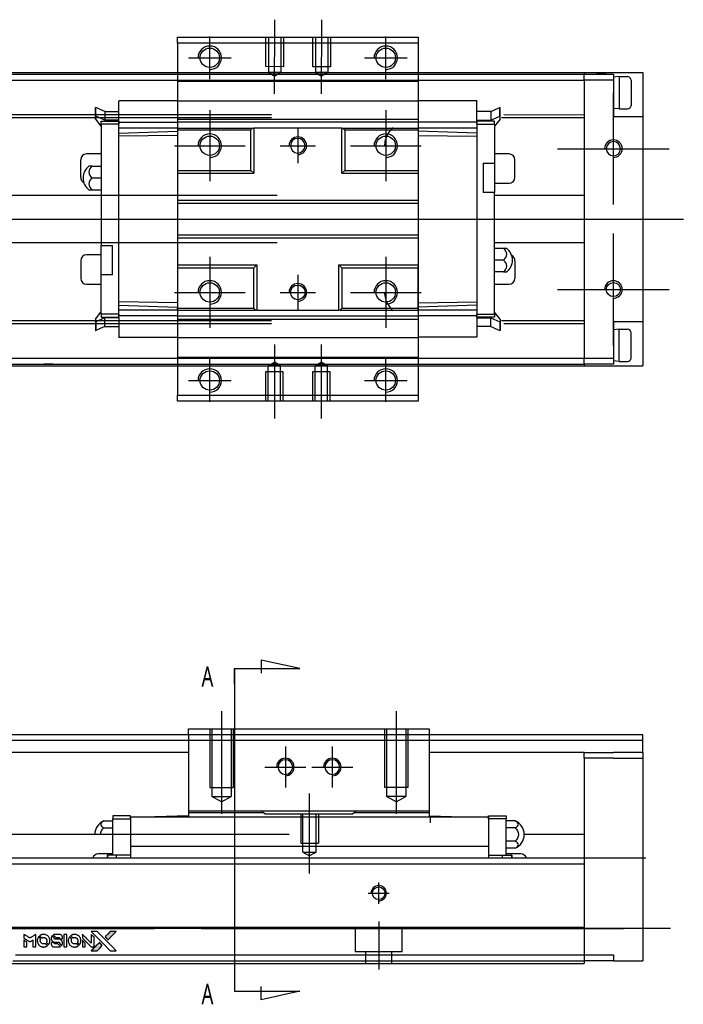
# Model space of a CAD drawing. Header units: millimetres. Extents: x 81 to 3135, y 49 to 860.
# Tile 12 of 12: x 337 to 450, y 692 to 859. Entities that reach past the tile are written whole.
import ezdxf
from ezdxf.lldxf.tags import DXFTag

# ---------------------------------------------------------------- set-up
doc = ezdxf.new("R2010")
doc.units = ezdxf.units.MM
doc.layers.get('0').update_dxf_attribs({"linetype": 'CONTINUOUS'})
doc.layers.add('DIM', color=4, linetype='CONTINUOUS')
doc.styles.add('CHN', font='Microsoft JhengHei.ttf')
tags = doc.linetypes.add('DASHED', pattern=[25.72, 12.86, -12.86]).pattern_tags.tags
tags[6:7] = [DXFTag(74, 4), DXFTag(75, 0), DXFTag(340, '0'), DXFTag(46, 0.0), DXFTag(50, 0.0), DXFTag(44, 0.0), DXFTag(45, 0.0)]
tags[4:5] = [DXFTag(74, 4), DXFTag(75, 0), DXFTag(340, '0'), DXFTag(46, 0.0), DXFTag(50, 0.0), DXFTag(44, 0.0), DXFTag(45, 0.0)]

# ---------------------------------------------------------------- blocks, each defined once
blk = doc.blocks.new('MosionX logo(完整正式版)')
h = blk.add_hatch(color=22)
h.dxf.hatch_style = 1
h.paths.add_polyline_path([(-1416, 1831), (-1517, 1831), (-1619, 1831), (-1707, 1742, 0.000288), (-1740, 1709, 0.000479), (-1769, 1680, 0.000013), (-1794, 1654, 0.197177), (-1794, 1654, 0.197497), (-1794, 1653, 0.00004), (-1779, 1638, 0.000834), (-1763, 1622, 0.000506), (-1744, 1603), (-1694, 1552), (-1555, 1692)])
h.paths.add_polyline_path([(-1892, 1355), (-1942, 1405, 0.000476), (-1962, 1424, 0.000789), (-1978, 1441, 0.000035), (-1993, 1455, 0.19758), (-1993, 1456, 0.198396), (-1994, 1455, 0.000019), (-2014, 1435, 0.000582), (-2036, 1413, 0.000351), (-2062, 1387, 0.000108), (-2174, 1275, 0.000692), (-2230, 1218, 0.000077), (-2269, 1179, 0.197527), (-2269, 1178, 0.410182), (-2269, 1177, 0.000493), (-2248, 1177, 0.002424), (-2219, 1177, 0.000529), (-2169, 1177), (-2070, 1177), (-1981, 1266)])
at = {"color": 22}
for points in [[(-4562, 1668), (-4562, 1603), (-4545, 1592, -0.000297), (-4534, 1586, -0.000037), (-4510, 1571, -0.000043), (-4482, 1554, -0.000036), (-4452, 1535, 0.000044), (-4422, 1517, 0.000063), (-4396, 1501, 0.000035), (-4374, 1488, 0.0009), (-4368, 1484), (-4360, 1479), (-4348, 1486, 0.001175), (-4342, 1490, 0.000208), (-4329, 1498, 0.000225), (-4315, 1506, 0.000203), (-4300, 1516, -0.000711), (-4286, 1525, -0.001119), (-4274, 1532, -0.000263), (-4263, 1539, -0.04589), (-4262, 1539, -0.519312), (-4261, 1539, -0.001914), (-4261, 1521, -0.003124), (-4260, 1493, -0.000285), (-4260, 1421), (-4260, 1303), (-4219, 1303, 0.001727), (-4189, 1303, 0.025279), (-4179, 1303, 0.073886), (-4173, 1305, 0.07426), (-4167, 1308, 0.03264), (-4166, 1310, 0.01784), (-4164, 1311, 0.017712), (-4163, 1313, 0.026854), (-4162, 1315), (-4160, 1319), (-4160, 1526), (-4159, 1733), (-4162, 1731, -0.004595), (-4163, 1730, -0.00016), (-4169, 1726, -0.000298), (-4177, 1722, -0.000208), (-4185, 1717, 0.000986), (-4210, 1701, 0.00025), (-4250, 1676, 0.000268), (-4292, 1650, 0.000436), (-4329, 1627, -0.002932), (-4341, 1619, -0.004718), (-4351, 1613, -0.001113), (-4360, 1608, -0.227179), (-4361, 1608, -0.045982), (-4362, 1608, -0.000145), (-4374, 1616, -0.000825), (-4387, 1624, -0.000517), (-4403, 1634, 0.000056), (-4458, 1668, 0.000289), (-4488, 1687, 0.000481), (-4511, 1701, 0.000418), (-4535, 1715), (-4562, 1732)], [(-3917, 1731, 0.024131), (-3935, 1728, 0.022344), (-3954, 1723, 0.021883), (-3972, 1717, 0.020884), (-3990, 1709, 0.010669), (-4000, 1703, 0.010389), (-4011, 1697, 0.010913), (-4020, 1692, 0.022227), (-4026, 1687), (-4029, 1685), (-3996, 1653, 0.002452), (-3984, 1640, 0.003628), (-3972, 1630, 0.001662), (-3963, 1621, 0.070159), (-3960, 1619, 0.047671), (-3958, 1618, 0.018624), (-3956, 1618, 0.017921), (-3953, 1617, 0.018804), (-3950, 1617, 0.018255), (-3946, 1617, 0.041312), (-3943, 1617, 0.037164), (-3939, 1618, 0.012342), (-3935, 1620, -0.015101), (-3924, 1624, -0.035998), (-3916, 1626, -0.033244), (-3907, 1627, -0.011249), (-3894, 1627, -0.004059), (-3883, 1627, -0.019693), (-3877, 1627, -0.027943), (-3872, 1626, -0.014411), (-3866, 1624, -0.033089), (-3851, 1619, -0.033887), (-3838, 1613, -0.034021), (-3825, 1604, -0.033942), (-3814, 1594, -0.02816), (-3804, 1582, -0.035032), (-3796, 1570, -0.035269), (-3790, 1557, -0.029196), (-3785, 1543, -0.037862), (-3782, 1526, -0.043657), (-3782, 1510, -0.043064), (-3784, 1494, -0.035184), (-3790, 1477, 0.033699), (-3792, 1470, 0.052815), (-3793, 1463, 0.059167), (-3793, 1456, 0.058972), (-3791, 1450, 0.059208), (-3788, 1445, 0.021125), (-3783, 1439, 0.008691), (-3773, 1429, 0.000851), (-3749, 1405, 0.001873), (-3736, 1393, 0.013884), (-3730, 1387, 0.022355), (-3726, 1385, 0.341453), (-3725, 1385, 0.073011), (-3722, 1388, 0.004587), (-3714, 1399, 0.00748), (-3707, 1411, 0.016837), (-3702, 1420, 0.028606), (-3692, 1443, 0.031352), (-3685, 1465, 0.031004), (-3681, 1489, 0.0268), (-3680, 1514, 0.026698), (-3681, 1541, 0.03002), (-3686, 1566, 0.030357), (-3693, 1590, 0.028554), (-3703, 1614, 0.062944), (-3732, 1658, 0.062206), (-3772, 1694, 0.062448), (-3819, 1719, 0.064355), (-3870, 1731, 0.017377), (-3880, 1731, 0.008369), (-3893, 1731, 0.008367), (-3907, 1731, 0.01757)], [(-3610, 1675, 0.023289), (-3616, 1665, 0.026845), (-3621, 1655, 0.026047), (-3626, 1644, 0.019751), (-3629, 1631, 0.013249), (-3631, 1624, 0.025169), (-3631, 1618, 0.016532), (-3632, 1611, 0.002937), (-3632, 1598, 0.003317), (-3632, 1586, 0.011808), (-3631, 1578, 0.01777), (-3631, 1572, 0.021476), (-3630, 1567, 0.04325), (-3623, 1544, 0.045753), (-3612, 1523, 0.04649), (-3598, 1505, 0.047672), (-3581, 1490, 0.025315), (-3573, 1485, 0.015208), (-3564, 1480, 0.01512), (-3554, 1476, 0.022488), (-3546, 1473, 0.027857), (-3532, 1469, 0.034138), (-3519, 1467, 0.014286), (-3499, 1467, 0.00124), (-3449, 1467, -0.00103), (-3418, 1467, -0.002552), (-3396, 1466, -0.001594), (-3379, 1466, -0.047676), (-3374, 1466, -0.085307), (-3367, 1463, -0.097789), (-3361, 1457, -0.085947), (-3357, 1450, -0.051339), (-3356, 1440, 0.014634), (-3355, 1436, 0.015028), (-3355, 1433, 0.014927), (-3354, 1430, 0.059415), (-3353, 1429, 0.070595), (-3351, 1425, 0.00028), (-3315, 1389, 0.000111), (-3279, 1352, 0.200239), (-3277, 1352, 0.268906), (-3276, 1352, 0.001866), (-3271, 1361, 0.007532), (-3267, 1370, 0.017818), (-3263, 1376, 0.013256), (-3261, 1383, 0.011636), (-3258, 1391, 0.011528), (-3256, 1399, 0.012303), (-3254, 1407, 0.0423), (-3252, 1419, 0.013657), (-3252, 1437, 0.013857), (-3252, 1455, 0.037428), (-3254, 1468, 0.014927), (-3256, 1477, 0.0122), (-3259, 1486, 0.012518), (-3262, 1494, 0.023062), (-3265, 1501, 0.065961), (-3281, 1525, 0.06055), (-3304, 1545, 0.059676), (-3331, 1559, 0.060497), (-3360, 1567, 0.025683), (-3367, 1567, 0.001528), (-3386, 1567, 0.002124), (-3410, 1568, 0.001173), (-3439, 1568, -0.000809), (-3490, 1568, -0.017164), (-3506, 1568, -0.063931), (-3514, 1570, -0.108429), (-3520, 1573, -0.052941), (-3523, 1577, -0.063675), (-3525, 1582, -0.050562), (-3526, 1587, -0.020337), (-3527, 1595, 0.009897), (-3528, 1599, 0.016482), (-3528, 1603, 0.019019), (-3529, 1606, 0.06043), (-3530, 1608, 0.076267), (-3533, 1613, 0.00054), (-3566, 1646, 0.000307), (-3601, 1680, 0.142594), (-3604, 1681, 0.232419), (-3604, 1681, 0.022995), (-3606, 1680, 0.024627), (-3608, 1678, 0.015407)], [(-3516, 1731, 0.018538), (-3522, 1730, 0.010695), (-3530, 1729, 0.01068), (-3538, 1727, 0.017678), (-3544, 1725, 0.013849), (-3551, 1722, 0.011814), (-3559, 1719, 0.004513), (-3566, 1716, 0.290035), (-3566, 1715, 0.196418), (-3566, 1714, 0.000124), (-3554, 1702, 0.001477), (-3540, 1688, 0.000898), (-3524, 1671), (-3481, 1629), (-3427, 1628, -0.001471), (-3387, 1628, -0.028714), (-3374, 1627, -0.097073), (-3367, 1625, -0.084199), (-3361, 1620, -0.042698), (-3359, 1616, -0.053912), (-3357, 1612, -0.051004), (-3356, 1608, -0.032967), (-3355, 1602, 0.00807), (-3355, 1600, 0.003023), (-3355, 1596, 0.002994), (-3355, 1592, 0.003629), (-3355, 1588), (-3354, 1579), (-3313, 1579, 0.001618), (-3293, 1579, 0.005206), (-3280, 1579, 0.00535), (-3271, 1579, 0.060675), (-3268, 1580, 0.048484), (-3266, 1581, 0.02389), (-3264, 1582, 0.022812), (-3261, 1584, 0.02462), (-3259, 1586, 0.061781), (-3255, 1591, 0.080179), (-3253, 1596, 0.048561), (-3252, 1604, 0.010021), (-3251, 1619, 0.016602), (-3252, 1638, 0.031409), (-3254, 1653, 0.036474), (-3258, 1666, 0.03439), (-3263, 1679, 0.065928), (-3277, 1699, 0.069066), (-3296, 1715, 0.065697), (-3319, 1725, 0.051559), (-3346, 1731, 0.020904), (-3360, 1731, 0.000451), (-3431, 1731, 0.000419), (-3502, 1732, 0.022759)], [(-3202, 1517), (-3202, 1303), (-3160, 1303), (-3118, 1303), (-3113, 1306, 0.071429), (-3109, 1309, 0.054799), (-3105, 1313, 0.053585), (-3102, 1318, 0.060698), (-3101, 1323, 0.033975), (-3100, 1332, 0.000112), (-3100, 1441, 0.000726), (-3100, 1548, 0.001084), (-3101, 1641), (-3102, 1732), (-3152, 1732), (-3202, 1732)], [(-2860, 1730, 0.023681), (-2878, 1728, 0.022402), (-2896, 1723, 0.021929), (-2914, 1717, 0.020503), (-2931, 1709, 0.013745), (-2941, 1704, 0.009767), (-2952, 1698, 0.009658), (-2962, 1691, 0.027804), (-2968, 1687), (-2971, 1685), (-2939, 1653, 0.002053), (-2924, 1638, 0.006738), (-2914, 1628, 0.007826), (-2907, 1622, 0.063909), (-2903, 1619, 0.061532), (-2897, 1617, 0.068674), (-2891, 1617, 0.052072), (-2885, 1618, 0.019648), (-2875, 1621, -0.018366), (-2864, 1624, -0.0288), (-2854, 1626, -0.029061), (-2844, 1627, -0.019155), (-2832, 1627, -0.053809), (-2807, 1624, -0.058833), (-2784, 1615, -0.058566), (-2764, 1601, -0.052525), (-2746, 1582, -0.044733), (-2737, 1566, -0.040573), (-2729, 1547, -0.041123), (-2725, 1529, -0.04951), (-2725, 1511, -0.017369), (-2725, 1502, -0.024255), (-2727, 1495, -0.023787), (-2729, 1487, -0.015798), (-2732, 1479, 0.010631), (-2734, 1474, 0.033653), (-2735, 1470, 0.037806), (-2736, 1467, 0.016307), (-2736, 1462, 0.068179), (-2734, 1453, 0.095747), (-2731, 1446, 0.033418), (-2722, 1436, 0.002133), (-2695, 1409, 0.001452), (-2680, 1395, 0.012393), (-2673, 1388, 0.020479), (-2668, 1385, 0.344362), (-2667, 1385, 0.074287), (-2663, 1388, 0.005454), (-2656, 1400, 0.008391), (-2649, 1412, 0.017097), (-2643, 1422, 0.027375), (-2635, 1442, 0.02835), (-2628, 1463, 0.027723), (-2624, 1485, 0.023913), (-2623, 1509, 0.027047), (-2623, 1537, 0.031685), (-2627, 1563, 0.032425), (-2634, 1588, 0.031013), (-2644, 1612, 0.037914), (-2661, 1641, 0.040153), (-2682, 1667, 0.039834), (-2707, 1688, 0.036173), (-2736, 1707, 0.040752), (-2765, 1719, 0.035885), (-2796, 1728, 0.035491), (-2828, 1731, 0.037615)], [(-2572, 1669), (-2572, 1604), (-2422, 1453), (-2271, 1303), (-2229, 1303, 0.0008), (-2202, 1303, 0.010795), (-2192, 1303, 0.030495), (-2186, 1304, 0.080372), (-2183, 1305, 0.03816), (-2179, 1308, 0.041799), (-2176, 1310, 0.042486), (-2174, 1314, 0.042078), (-2172, 1317, 0.099276), (-2170, 1322, 0.003302), (-2170, 1343, 0.002586), (-2170, 1380, 0.000204), (-2170, 1477), (-2170, 1633), (-2221, 1683), (-2271, 1733), (-2271, 1583), (-2272, 1433), (-2419, 1582, 0.000253), (-2476, 1639, 0.000412), (-2524, 1687, 0.000041), (-2567, 1730, 0.041338), (-2570, 1732), (-2572, 1734)], [(-2150, 1708, -0.000056), (-2089, 1647, -0.000021), (-2004, 1562, -0.000021), (-1911, 1469, -0.000025), (-1823, 1381), (-1619, 1177), (-1518, 1177), (-1417, 1177), (-1553, 1315, 0.000274), (-1619, 1381, 0.000123), (-1705, 1467, 0.000121), (-1797, 1559, 0.000165), (-1879, 1641), (-2068, 1831), (-2170, 1831), (-2272, 1831)], [(-1707, 1742, 0.000288), (-1740, 1709, 0.000479), (-1769, 1680, 0.000013), (-1794, 1654, 0.197177), (-1794, 1654, 0.197497), (-1794, 1653, 0.00004), (-1779, 1638, 0.000836), (-1763, 1622, 0.000505), (-1744, 1603), (-1694, 1552), (-1555, 1692), (-1416, 1831), (-1517, 1831), (-1619, 1831)], [(-4562, 1417), (-4562, 1303), (-4521, 1303, 0.000842), (-4494, 1303, 0.010591), (-4484, 1303, 0.028995), (-4479, 1303, 0.069543), (-4475, 1305, 0.051063), (-4471, 1307, 0.039932), (-4468, 1310, 0.039414), (-4465, 1314, 0.045845), (-4462, 1318, 0.094811), (-4461, 1322, 0.007124), (-4461, 1333, 0.004713), (-4461, 1352, 0.000534), (-4461, 1395), (-4461, 1469), (-4471, 1475, 0.000828), (-4502, 1494, 0.000879), (-4532, 1513, 0.000048), (-4561, 1530, 0.137596), (-4562, 1531, 0.413028), (-4562, 1530, 0.000016), (-4562, 1497, 0.000623), (-4562, 1460, 0.000374)], [(-4068, 1643, 0.064158), (-4094, 1594, 0.06356), (-4108, 1539, 0.064004), (-4107, 1483, 0.066747), (-4091, 1429, 0.04321), (-4073, 1396, 0.044737), (-4050, 1367, 0.044901), (-4021, 1342, 0.044184), (-3989, 1323, 0.026293), (-3965, 1313, 0.033344), (-3941, 1306, 0.033227), (-3917, 1303, 0.025815), (-3890, 1302, 0.023119), (-3864, 1304, 0.031044), (-3841, 1308, 0.031337), (-3819, 1315, 0.024258), (-3796, 1325, 0.015622), (-3788, 1329, 0.008495), (-3778, 1335, 0.008415), (-3769, 1341, 0.020814), (-3763, 1346), (-3760, 1348), (-3791, 1379, 0.002843), (-3814, 1403, 0.033917), (-3823, 1411, 0.087906), (-3831, 1414, 0.073302), (-3839, 1416, 0.022047), (-3843, 1415, 0.026465), (-3847, 1415, 0.022233), (-3851, 1414, 0.009985), (-3857, 1412, -0.039011), (-3876, 1407, -0.044398), (-3896, 1406, -0.045096), (-3915, 1408, -0.04265), (-3934, 1413, -0.071154), (-3961, 1428, -0.068827), (-3983, 1450, -0.068713), (-3998, 1476, -0.070507), (-4005, 1506, -0.028605), (-4006, 1519, -0.031418), (-4005, 1531, -0.031044), (-4002, 1544, -0.02668), (-3998, 1556, 0.038913), (-3996, 1564, 0.043732), (-3995, 1571, 0.047754), (-3995, 1578, 0.075756), (-3997, 1583, 0.07294), (-3999, 1586, 0.003456), (-4006, 1594, 0.005023), (-4017, 1605, 0.002422), (-4030, 1619, 0.000819), (-4042, 1631, 0.001349), (-4053, 1641, 0.0001), (-4062, 1650, 0.205335), (-4062, 1651, 0.219821), (-4063, 1650, 0.002494), (-4064, 1648, 0.007089), (-4066, 1646, 0.004494)], [(-3615, 1454, 0.065483), (-3620, 1451, 0.053271), (-3625, 1447, 0.052018), (-3628, 1443, 0.0556), (-3631, 1437, 0.036839), (-3632, 1434, 0.026922), (-3632, 1430, 0.016905), (-3633, 1424, 0.004317), (-3633, 1416, 0.016369), (-3632, 1397, 0.029936), (-3630, 1382, 0.03418), (-3627, 1369, 0.031327), (-3621, 1356, 0.046935), (-3612, 1340, 0.054053), (-3600, 1327, 0.053701), (-3585, 1317, 0.045364), (-3568, 1309, 0.032479), (-3552, 1305, 0.03386), (-3537, 1303, 0.013578), (-3512, 1303, 0.001155), (-3450, 1303, 0.000413), (-3396, 1303, 0.005008), (-3375, 1304, 0.013199), (-3364, 1304, 0.033956), (-3355, 1305, 0.013909), (-3347, 1308, 0.010864), (-3337, 1310, 0.010938), (-3329, 1313, 0.028702), (-3323, 1316), (-3318, 1318), (-3362, 1362), (-3405, 1406), (-3455, 1406, -0.001504), (-3477, 1406, -0.00328), (-3493, 1406, -0.001901), (-3506, 1406, -0.061333), (-3510, 1407, -0.063621), (-3514, 1409, -0.048633), (-3518, 1412, -0.046769), (-3522, 1415, -0.047961), (-3525, 1420, -0.02678), (-3526, 1424, -0.050957), (-3527, 1427, -0.029398), (-3528, 1431, -0.00401), (-3528, 1441), (-3529, 1456), (-3569, 1456, 0.001061), (-3593, 1456, 0.009147), (-3604, 1455, 0.020721), (-3611, 1455, 0.051619)], [(-3011, 1643, 0.018008), (-3017, 1634, 0.009842), (-3023, 1622, 0.009807), (-3030, 1610, 0.015716), (-3035, 1599, 0.048467), (-3047, 1561, 0.045841), (-3052, 1520, 0.046006), (-3049, 1479, 0.049638), (-3039, 1441, 0.064819), (-3012, 1391, 0.06695), (-2974, 1350, 0.066691), (-2926, 1320, 0.063505), (-2872, 1304, 0.03135), (-2858, 1302, 0.010439), (-2837, 1302, 0.010391), (-2817, 1302, 0.032408), (-2803, 1304, 0.015696), (-2787, 1307, 0.018095), (-2771, 1312, 0.018551), (-2757, 1317, 0.018352), (-2743, 1323, 0.015568), (-2733, 1328, 0.009832), (-2723, 1334, 0.009795), (-2713, 1341, 0.023727), (-2706, 1346), (-2703, 1348), (-2734, 1379, 0.001528), (-2751, 1397, 0.010022), (-2760, 1406, 0.019586), (-2766, 1411, 0.061865), (-2771, 1413, 0.055054), (-2777, 1415, 0.061607), (-2784, 1416, 0.048725), (-2792, 1415, 0.020221), (-2802, 1412, -0.017722), (-2813, 1409, -0.02685), (-2822, 1407, -0.02759), (-2832, 1406, -0.020233), (-2843, 1406, -0.04793), (-2864, 1409, -0.048386), (-2883, 1416, -0.047866), (-2901, 1426, -0.044964), (-2917, 1440, -0.04333), (-2931, 1457, -0.050921), (-2941, 1475, -0.051473), (-2946, 1495, -0.0459), (-2948, 1516, -0.019014), (-2948, 1526, -0.024114), (-2947, 1535, -0.025081), (-2945, 1544, -0.023892), (-2942, 1553, 0.008624), (-2939, 1560, 0.026486), (-2938, 1564, 0.035074), (-2937, 1568, 0.02756), (-2937, 1573, 0.087163), (-2939, 1580, 0.073291), (-2942, 1587, 0.028074), (-2951, 1596, 0.002594), (-2973, 1619), (-3005, 1651)], [(-2572, 1416), (-2572, 1303), (-2530, 1303), (-2488, 1303), (-2483, 1306, 0.03146), (-2480, 1308, 0.026444), (-2478, 1310, 0.026444), (-2476, 1312, 0.031457), (-2475, 1314), (-2472, 1319), (-2471, 1375), (-2471, 1431), (-2521, 1481, 0.000745), (-2540, 1499, 0.001228), (-2556, 1515, 0.000087), (-2571, 1529, 0.195134), (-2571, 1530, 0.412117), (-2572, 1529, 0.000048), (-2572, 1496, 0.00109), (-2572, 1460, 0.000653)], [(-2062, 1387, 0.000108), (-2174, 1275, 0.000692), (-2230, 1218, 0.000077), (-2269, 1179, 0.197527), (-2269, 1178, 0.410182), (-2269, 1177, 0.000493), (-2248, 1177, 0.002424), (-2219, 1177, 0.000529), (-2170, 1177), (-2070, 1177), (-1981, 1266), (-1892, 1355), (-1942, 1405, 0.000476), (-1962, 1424, 0.000789), (-1978, 1441, 0.000035), (-1993, 1455, 0.19758), (-1993, 1456, 0.198396), (-1994, 1455, 0.000019), (-2014, 1435, 0.000582), (-2036, 1413, 0.000351)]]:
    blk.add_lwpolyline(points, format="xyb", close=True, dxfattribs=at)

msp = doc.modelspace()

# ---------------------------------------------------------------- linework, layer by layer
at = {"ltscale": 0.1}
for p, q in [((380.61, 846.78), (380.64, 859.4)), ((388.61, 846.76), (388.64, 859.38)), ((369.56, 849.26), (369.56, 856.56)), ((399.56, 849.26), (399.56, 856.56)), ((365.91, 852.91), (373.21, 852.91)), ((395.91, 852.91), (403.21, 852.91)), ((369.56, 843.97), (369.56, 831.88)), ((399.56, 843.97), (399.56, 831.88)), ((363.52, 837.92), (375.6, 837.92)), ((393.52, 837.92), (405.6, 837.92)), ((369.56, 818.97), (369.56, 806.88)), ((399.56, 818.97), (399.56, 806.88)), ((363.52, 812.92), (375.6, 812.92)), ((393.52, 812.92), (405.6, 812.92)), ((380.56, 804.03), (380.56, 791.41)), ((388.56, 804.03), (388.56, 791.41)), ((369.56, 794.26), (369.56, 801.56)), ((399.56, 794.26), (399.56, 801.56)), ((365.91, 797.91), (373.21, 797.91)), ((395.91, 797.91), (403.21, 797.91)), ((371.56, 741.54), (371.56, 724.04)), ((401.31, 741.54), (401.31, 724.04)), ((382.44, 735.54), (382.44, 728.54)), ((390.44, 735.54), (390.44, 728.54)), ((378.94, 732.04), (385.94, 732.04)), ((386.94, 732.04), (393.94, 732.04)), ((386.56, 713.89), (386.56, 727.54))]:
    msp.add_line(p, q, dxfattribs=at)
at = {"linetype": 'Continuous'}
for p, q in [((364.06, 855.41), (364.06, 856.41)), ((364.06, 856.41), (405.06, 856.41)), ((405.06, 856.41), (405.06, 855.41)), ((405.06, 855.41), (364.06, 855.41)), ((364.06, 855.41), (364.06, 848.91)), ((405.06, 855.41), (405.06, 848.91)), ((283.35, 850.11), (433.35, 850.11)), ((283.35, 849.11), (433.35, 849.11)), ((433.35, 850.41), (433.35, 850.11)), ((433.35, 850.11), (438.35, 850.11)), ((433.35, 850.11), (433.35, 850.11)), ((433.35, 850.11), (433.35, 850.11)), ((433.35, 849.11), (433.35, 850.11)), ((438.35, 849.11), (433.35, 849.11)), ((438.35, 850.11), (438.35, 849.11)), ((438.35, 849.11), (438.35, 842.91)), ((443.35, 850.41), (443.35, 800.42)), ((364.06, 848.91), (364.06, 847.92)), ((364.06, 847.92), (364.06, 802.92)), ((405.06, 848.91), (405.06, 847.92)), ((405.06, 847.92), (405.06, 802.92)), ((438.35, 842.91), (443.35, 842.91)), ((364.06, 840.92), (364.06, 833.72)), ((392.06, 840.92), (392.26, 840.92)), ((392.26, 840.92), (392.56, 840.62)), ((364.06, 833.72), (364.06, 833.22)), ((364.06, 833.22), (364.06, 828.62)), ((364.06, 828.62), (364.06, 828.12)), ((364.06, 828.12), (364.06, 822.72)), ((364.06, 822.72), (364.06, 822.22)), ((364.06, 822.22), (364.06, 817.12)), ((364.06, 817.12), (364.06, 810.22)), ((364.06, 809.92), (364.06, 810.22)), ((364.06, 802.92), (364.06, 801.91)), ((405.06, 802.92), (405.06, 801.91)), ((283.35, 801.71), (433.35, 801.71)), ((283.35, 800.71), (433.35, 800.71)), ((364.06, 801.91), (364.06, 795.41)), ((405.06, 801.91), (405.06, 795.41)), ((433.35, 801.71), (438.35, 801.71)), ((433.35, 800.71), (433.35, 801.71)), ((438.35, 800.71), (433.35, 800.71)), ((433.35, 800.71), (433.35, 800.71)), ((433.35, 800.71), (433.35, 800.71)), ((433.35, 800.71), (433.35, 800.42)), ((364.06, 794.41), (364.06, 795.41)), ((364.06, 795.41), (405.06, 795.41)), ((405.06, 795.41), (405.06, 794.41)), ((405.06, 794.41), (364.06, 794.41)), ((365.94, 738.54), (406.94, 738.54)), ((365.94, 737.54), (365.94, 738.54)), ((406.94, 738.54), (406.94, 737.54)), ((353.49, 737.54), (273.35, 737.54)), ((395.94, 737.54), (353.49, 737.54)), ((406.94, 737.54), (365.94, 737.54)), ((365.94, 737.54), (365.94, 723.54)), ((406.94, 737.54), (406.94, 723.54)), ((443.35, 737.54), (406.94, 737.54)), ((443.35, 734.54), (443.35, 737.54)), ((352.12, 734.54), (283.35, 734.54)), ((365.94, 734.54), (352.12, 734.54)), ((433.35, 734.54), (406.94, 734.54)), ((433.35, 734.54), (438.35, 734.54)), ((433.35, 733.54), (433.35, 734.54)), ((438.35, 733.54), (433.35, 733.54)), ((433.35, 733.54), (433.35, 700.04)), ((443.35, 734.54), (438.35, 734.54)), ((438.35, 733.54), (443.35, 733.54)), ((443.35, 734.54), (443.35, 699.04)), ((356.06, 723.74), (353.06, 723.74)), ((353.06, 723.74), (353.06, 723.24)), ((353.06, 723.24), (356.06, 723.24)), ((353.06, 717.04), (353.06, 723.24)), ((356.06, 723.24), (356.06, 723.74)), ((356.06, 723.54), (417.06, 723.54)), ((356.06, 723.54), (356.06, 723.24)), ((356.06, 723.24), (356.06, 718.43)), ((365.94, 723.74), (360.21, 723.54)), ((378.44, 724.54), (365.94, 724.54)), ((365.94, 724.54), (365.94, 724.24)), ((378.74, 724.24), (365.94, 724.24)), ((365.94, 724.24), (365.94, 723.54)), ((394.44, 724.54), (378.44, 724.54)), ((378.74, 724.24), (378.44, 724.54)), ((378.94, 724.04), (378.74, 724.24)), ((378.94, 724.04), (393.94, 724.04)), ((378.94, 724.04), (378.94, 724.04)), ((394.14, 724.24), (393.94, 724.04)), ((393.94, 724.04), (393.94, 724.04)), ((394.44, 724.54), (394.14, 724.24)), ((406.94, 724.24), (394.14, 724.24)), ((406.94, 724.54), (394.44, 724.54)), ((406.94, 724.54), (406.94, 724.24)), ((406.94, 724.24), (406.94, 723.54)), ((406.94, 723.74), (412.66, 723.54)), ((417.06, 723.24), (417.06, 723.74)), ((417.06, 723.74), (420.06, 723.74)), ((417.06, 723.54), (417.06, 723.24)), ((417.06, 723.24), (417.06, 718.43)), ((420.06, 723.24), (417.06, 723.24)), ((420.06, 723.74), (420.06, 723.24)), ((420.06, 717.04), (420.06, 723.24)), ((351.51, 722.85), (353.06, 722.85)), ((351.51, 721.69), (353.06, 721.69)), ((421.62, 722.85), (420.06, 722.85)), ((421.62, 721.69), (420.06, 721.69)), ((345.76, 720.54), (286.37, 720.54)), ((383.06, 720.54), (345.76, 720.54)), ((433.35, 720.54), (423.16, 720.54)), ((356.06, 718.54), (417.06, 718.54)), ((356.06, 718.54), (356.06, 716.55)), ((417.06, 718.54), (417.06, 716.55)), ((421.62, 719.38), (420.06, 719.38)), ((421.62, 718.23), (420.06, 718.23)), ((283.35, 716.54), (343.94, 716.54)), ((343.94, 716.54), (433.35, 716.54)), ((353.06, 717.24), (350.56, 717.24)), ((352.06, 717.04), (352.13, 717.04)), ((352.06, 717.04), (352.06, 716.54)), ((353.66, 717.04), (352.13, 717.04)), ((352.13, 717.04), (352.13, 716.54)), ((356.06, 717.04), (353.66, 717.04)), ((353.66, 716.54), (353.66, 717.04)), ((356.06, 716.55), (356.06, 716.54)), ((417.06, 717.04), (419.46, 717.04)), ((419.46, 716.54), (419.46, 717.04)), ((419.46, 717.04), (420.99, 717.04)), ((422.56, 717.24), (420.06, 717.24)), ((420.99, 717.04), (420.99, 716.54)), ((421.06, 717.04), (420.99, 717.04)), ((421.06, 717.04), (421.06, 716.54)), ((433.35, 716.54), (433.35, 715.54)), ((283.35, 715.54), (343.48, 715.54)), ((343.48, 715.54), (433.35, 715.54)), ((433.35, 715.54), (433.35, 705.04)), ((433.35, 704.74), (433.35, 700.04)), ((336.43, 700.04), (433.35, 700.04)), ((433.35, 700.04), (438.35, 700.04)), ((433.35, 700.04), (433.35, 698.54)), ((433.35, 700.04), (433.35, 700.04)), ((438.35, 700.04), (438.35, 699.04)), ((335.75, 698.54), (433.35, 698.54)), ((438.35, 699.04), (433.35, 699.04)), ((438.35, 699.04), (443.35, 699.04))]:
    msp.add_line(p, q, dxfattribs=at)
at = {"linetype": 'DASHED', "ltscale": 0.1}
for p, q in [((379.12, 851.4), (379.13, 856.4)), ((379.57, 856.4), (379.56, 850.4)), ((381.69, 856.39), (381.68, 850.39)), ((382.13, 856.39), (382.12, 851.39)), ((387.12, 851.38), (387.13, 856.38)), ((387.57, 856.38), (387.56, 850.38)), ((389.69, 856.37), (389.68, 850.37)), ((390.13, 856.37), (390.12, 851.37)), ((382.12, 851.39), (379.12, 851.4)), ((390.12, 851.37), (387.12, 851.38)), ((381.68, 850.39), (379.56, 850.4)), ((379.56, 850.4), (380.62, 849.78)), ((381.68, 850.39), (380.62, 849.78)), ((389.68, 850.37), (387.56, 850.38)), ((387.56, 850.38), (388.62, 849.76)), ((389.68, 850.37), (388.62, 849.76)), ((433.35, 849.11), (433.35, 801.71)), ((437.12, 850.11), (435.52, 850.11)), ((364.06, 848.91), (405.06, 848.91)), ((350.06, 844.43), (350.13, 844.43)), ((364.06, 845.57), (354.06, 845.57)), ((354.06, 845.57), (354.06, 845.52)), ((354.06, 842.12), (354.06, 845.52)), ((364.06, 845.57), (405.06, 845.57)), ((415.06, 845.57), (405.06, 845.57)), ((415.06, 845.57), (415.06, 845.52)), ((415.06, 842.12), (415.06, 845.52)), ((419.06, 844.43), (418.99, 844.43)), ((283.35, 843.21), (380.06, 843.22)), ((283.35, 842.71), (380.06, 842.72)), ((350.06, 842.47), (350.06, 842.94)), ((350.13, 842.94), (350.06, 842.94)), ((350.06, 842.47), (351.01, 841.27)), ((351.66, 842.27), (350.13, 842.94)), ((351.66, 843.76), (354.06, 843.76)), ((351.66, 842.78), (351.66, 842.27)), ((364.06, 842.47), (405.06, 842.47)), ((417.46, 843.76), (415.06, 843.76)), ((417.46, 842.27), (418.99, 842.94)), ((417.46, 842.78), (417.46, 842.27)), ((419.06, 842.47), (418.11, 841.27)), ((419.06, 842.94), (418.99, 842.94)), ((419.06, 842.47), (419.06, 842.94)), ((419.26, 842.73), (433.35, 842.71)), ((419.66, 843.23), (433.35, 843.21)), ((351.01, 841.27), (351.06, 841.27)), ((351.06, 841.62), (351.06, 842.12)), ((351.06, 842.12), (354.06, 842.12)), ((351.06, 841.62), (351.06, 820.92)), ((354.06, 841.62), (351.06, 841.62)), ((354.06, 842.27), (351.66, 842.27)), ((354.06, 842.12), (354.06, 841.62)), ((354.06, 841.62), (354.06, 841.92)), ((354.06, 841.92), (364.06, 841.92)), ((354.06, 809.22), (354.06, 841.62)), ((364.06, 840.92), (354.06, 840.92)), ((405.06, 841.92), (364.06, 841.92)), ((364.06, 840.92), (376.86, 840.92)), ((376.56, 840.62), (376.86, 840.92)), ((376.86, 840.92), (377.06, 840.92)), ((377.06, 840.92), (377.06, 833.22)), ((392.06, 840.92), (377.06, 840.92)), ((392.06, 833.22), (392.06, 840.92)), ((392.26, 840.92), (405.06, 840.92)), ((415.06, 841.92), (405.06, 841.92)), ((405.06, 840.62), (405.06, 840.92)), ((415.06, 840.92), (405.06, 840.92)), ((415.06, 842.27), (417.46, 842.27)), ((415.06, 842.12), (415.06, 841.62)), ((418.06, 842.12), (415.06, 842.12)), ((415.06, 841.62), (415.06, 841.92)), ((415.06, 841.62), (415.06, 809.22)), ((415.06, 841.62), (418.06, 841.62)), ((418.06, 841.62), (418.06, 842.12)), ((418.06, 841.62), (418.06, 834.92)), ((418.11, 841.27), (418.06, 841.27)), ((354.06, 840.07), (364.06, 840.42)), ((364.06, 839.67), (354.06, 839.53)), ((364.06, 840.62), (376.56, 840.62)), ((376.56, 833.72), (376.56, 840.62)), ((392.56, 840.62), (392.56, 833.72)), ((392.56, 840.62), (405.06, 840.62)), ((405.06, 840.62), (405.06, 833.72)), ((415.06, 840.07), (405.06, 840.42)), ((405.06, 839.67), (415.06, 839.53)), ((351.06, 836.52), (348.56, 836.52)), ((420.56, 836.52), (418.06, 836.52)), ((347.56, 832.52), (347.56, 835.52)), ((349.5, 834.42), (348.96, 834.42)), ((349.5, 834.42), (351.06, 834.42)), ((416.16, 834.92), (416.16, 829.92)), ((416.16, 834.92), (418.06, 834.92)), ((418.06, 834.92), (418.06, 829.92)), ((421.56, 832.52), (421.56, 835.52)), ((349.5, 832.42), (351.06, 832.42)), ((364.06, 833.72), (376.56, 833.72)), ((364.06, 833.22), (377.06, 833.22)), ((377.06, 833.22), (376.56, 833.72)), ((392.56, 833.72), (392.06, 833.22)), ((392.06, 833.22), (405.06, 833.22)), ((392.56, 833.72), (405.06, 833.72)), ((405.06, 833.22), (405.06, 828.62)), ((418.06, 831.52), (420.56, 831.52)), ((381.06, 829.42), (286.37, 829.41)), ((348.96, 830.42), (349.5, 830.42)), ((349.5, 830.42), (351.06, 830.42)), ((418.06, 829.92), (416.16, 829.92)), ((418.06, 809.22), (418.06, 829.92)), ((433.35, 829.41), (418.06, 829.43)), ((364.06, 828.62), (405.06, 828.62)), ((364.06, 828.12), (405.06, 828.12)), ((405.06, 828.62), (405.06, 828.12)), ((405.06, 828.12), (405.06, 822.72)), ((364.06, 822.72), (405.06, 822.72)), ((364.06, 822.22), (405.06, 822.22)), ((405.06, 822.72), (405.06, 822.22)), ((405.06, 822.22), (405.06, 817.62)), ((286.37, 821.41), (381.06, 821.42)), ((351.06, 820.92), (352.96, 820.92)), ((351.06, 815.92), (351.06, 820.92)), ((352.96, 815.92), (352.96, 820.92)), ((418.06, 821.43), (433.35, 821.41)), ((351.06, 819.32), (348.56, 819.32)), ((419.62, 820.42), (418.06, 820.42)), ((420.16, 820.42), (419.62, 820.42)), ((347.56, 818.32), (347.56, 815.32)), ((364.06, 817.62), (377.56, 817.62)), ((377.06, 817.12), (377.56, 817.62)), ((377.56, 817.62), (377.56, 809.92)), ((391.56, 817.62), (405.06, 817.62)), ((391.56, 817.62), (392.06, 817.12)), ((391.56, 809.92), (391.56, 817.62)), ((405.06, 817.62), (405.06, 817.12)), ((405.06, 817.3), (405.06, 817.42)), ((419.62, 818.42), (418.06, 818.42)), ((421.56, 818.32), (421.56, 815.32)), ((352.96, 815.92), (351.06, 815.92)), ((351.06, 809.22), (351.06, 815.92)), ((377.06, 810.22), (377.06, 817.12)), ((392.06, 817.12), (392.06, 810.22)), ((405.06, 810.22), (405.06, 817.12)), ((419.62, 816.42), (418.06, 816.42)), ((419.62, 816.42), (420.16, 816.42)), ((348.56, 814.32), (351.06, 814.32)), ((418.06, 814.32), (420.56, 814.32)), ((364.06, 811.17), (354.06, 811.32)), ((354.06, 810.77), (364.06, 810.42)), ((405.06, 811.17), (415.06, 811.32)), ((415.06, 810.77), (405.06, 810.42)), ((350.06, 808.37), (351.01, 809.57)), ((351.01, 809.57), (351.06, 809.57)), ((354.06, 809.22), (351.06, 809.22)), ((351.06, 809.22), (351.06, 808.72)), ((364.06, 809.92), (354.06, 809.92)), ((354.06, 809.22), (354.06, 808.92)), ((354.06, 808.72), (354.06, 809.22)), ((364.06, 808.92), (354.06, 808.92)), ((364.06, 810.22), (377.06, 810.22)), ((364.06, 809.92), (377.36, 809.92)), ((364.06, 808.92), (405.06, 808.92)), ((377.06, 810.22), (377.06, 810.22)), ((377.36, 809.92), (377.06, 810.22)), ((377.56, 809.92), (377.36, 809.92)), ((377.56, 809.92), (391.56, 809.92)), ((391.76, 809.92), (391.56, 809.92)), ((392.06, 810.22), (391.76, 809.92)), ((391.76, 809.92), (405.06, 809.92)), ((392.06, 810.22), (392.06, 810.22)), ((392.06, 810.22), (405.06, 810.22)), ((405.06, 809.92), (405.06, 810.22)), ((415.06, 809.92), (405.06, 809.92)), ((415.06, 808.92), (405.06, 808.92)), ((415.06, 809.22), (415.06, 808.92)), ((415.06, 809.22), (418.06, 809.22)), ((415.06, 808.72), (415.06, 809.22)), ((418.11, 809.57), (418.06, 809.57)), ((418.06, 809.22), (418.06, 808.72)), ((419.06, 808.37), (418.11, 809.57)), ((283.35, 808.11), (380.06, 808.12)), ((283.35, 807.61), (380.06, 807.62)), ((350.06, 808.37), (350.06, 807.9)), ((350.06, 807.9), (350.13, 807.9)), ((350.06, 807.9), (350.06, 807.85)), ((351.66, 808.57), (350.13, 807.9)), ((350.13, 807.9), (350.13, 807.85)), ((351.06, 808.72), (354.06, 808.72)), ((351.66, 808.06), (351.66, 808.57)), ((354.06, 808.57), (351.66, 808.57)), ((351.66, 807.09), (354.06, 807.09)), ((354.06, 808.72), (354.06, 805.33)), ((364.06, 808.36), (405.06, 808.36)), ((415.06, 808.72), (415.06, 805.33)), ((418.06, 808.72), (415.06, 808.72)), ((415.06, 808.57), (417.46, 808.57)), ((417.46, 807.09), (415.06, 807.09)), ((417.46, 808.06), (417.46, 808.57)), ((417.46, 808.57), (418.99, 807.9)), ((419.06, 807.9), (418.99, 807.9)), ((419.06, 808.37), (419.06, 807.9)), ((419.25, 808.13), (433.35, 808.11)), ((419.65, 807.63), (433.35, 807.61)), ((443.35, 807.91), (438.35, 807.91)), ((438.35, 807.91), (438.35, 801.71)), ((350.06, 806.42), (350.13, 806.42)), ((419.06, 806.42), (418.99, 806.42)), ((354.06, 805.28), (354.06, 805.33)), ((364.06, 805.26), (354.06, 805.26)), ((364.06, 805.26), (405.06, 805.26)), ((415.06, 805.28), (405.06, 805.28)), ((415.06, 805.28), (415.06, 805.33)), ((342.86, 800.71), (341.26, 800.71)), ((364.06, 801.91), (405.06, 801.91)), ((379.5, 800.41), (380.56, 801.03)), ((381.62, 800.41), (379.5, 800.41)), ((379.5, 794.41), (379.5, 800.41)), ((381.62, 800.41), (380.56, 801.03)), ((381.62, 794.41), (381.62, 800.41)), ((387.5, 800.41), (388.56, 801.03)), ((389.62, 800.41), (387.5, 800.41)), ((387.5, 794.41), (387.5, 800.41)), ((389.62, 800.41), (388.56, 801.03)), ((389.62, 794.41), (389.62, 800.41)), ((437.12, 800.71), (435.52, 800.71)), ((438.35, 801.71), (438.35, 800.71)), ((382.06, 799.41), (379.06, 799.41)), ((379.06, 799.41), (379.06, 794.41)), ((382.06, 794.41), (382.06, 799.41)), ((390.06, 799.41), (387.06, 799.41)), ((387.06, 799.41), (387.06, 794.41)), ((390.06, 794.41), (390.06, 799.41)), ((369.56, 738.54), (369.56, 728.54)), ((369.91, 738.54), (369.91, 727.04)), ((373.21, 738.54), (373.21, 727.04)), ((373.56, 738.54), (373.56, 728.54)), ((399.31, 738.54), (399.31, 728.54)), ((399.66, 738.54), (399.66, 727.04)), ((402.96, 738.54), (402.96, 727.04)), ((403.31, 738.54), (403.31, 728.54)), ((353.03, 736.54), (273.35, 736.54)), ((443.35, 736.54), (353.03, 736.54)), ((369.56, 728.54), (373.56, 728.54)), ((403.31, 728.54), (399.31, 728.54)), ((369.91, 727.04), (373.21, 727.04)), ((371.56, 726.09), (369.91, 727.04)), ((371.56, 726.09), (373.21, 727.04)), ((402.96, 727.04), (399.66, 727.04)), ((401.31, 726.09), (399.66, 727.04)), ((401.31, 726.09), (402.96, 727.04)), ((385.06, 724.04), (385.06, 719.04)), ((385.44, 717.54), (385.44, 724.04)), ((387.69, 717.54), (387.69, 724.04)), ((388.06, 724.04), (388.06, 719.04)), ((407.19, 722.54), (407.19, 723.54)), ((385.06, 719.04), (388.06, 719.04)), ((385.44, 717.54), (387.69, 717.54)), ((385.44, 717.54), (386.56, 716.89)), ((387.69, 717.54), (386.56, 716.89)), ((307.35, 704.54), (338.48, 704.54)), ((338.48, 704.54), (360.06, 704.54)), ((368.06, 704.54), (360.06, 704.54)), ((368.06, 704.54), (368.06, 704.54)), ((368.06, 704.54), (440.06, 704.54)), ((394.35, 704.54), (394.35, 700.54)), ((402.35, 700.54), (402.35, 704.54)), ((428.06, 704.54), (428.06, 704.54)), ((428.06, 704.54), (433.35, 704.54)), ((428.06, 704.54), (433.35, 704.54)), ((448.06, 704.54), (433.35, 704.54)), ((448.06, 704.54), (440.06, 704.54)), ((448.06, 704.54), (448.06, 704.54)), ((402.35, 700.54), (394.35, 700.54)), ((396.1, 700.54), (396.1, 698.54)), ((400.6, 698.54), (400.6, 700.54))]:
    msp.add_line(p, q, dxfattribs=at)
for p, q in [((439.35, 849.69), (438.35, 849.59)), ((439.35, 849.69), (440.75, 849.69)), ((439.35, 849.69), (439.35, 844.19)), ((441.35, 849.09), (441.35, 844.79)), ((439.35, 844.19), (438.35, 844.29)), ((439.35, 844.19), (440.75, 844.19)), ((369.56, 840.92), (369.56, 834.92)), ((384.56, 840.92), (384.56, 834.92)), ((366.56, 837.92), (372.56, 837.92)), ((381.56, 837.92), (387.56, 837.92)), ((369.56, 815.92), (369.56, 809.92)), ((384.56, 815.92), (384.56, 809.92)), ((366.56, 812.92), (372.56, 812.92)), ((381.56, 812.92), (387.56, 812.92)), ((439.35, 806.64), (438.35, 806.54)), ((439.35, 806.64), (440.75, 806.64)), ((439.35, 801.14), (439.35, 806.64)), ((441.35, 801.74), (441.35, 806.04)), ((439.35, 801.14), (438.35, 801.24)), ((439.35, 801.14), (440.75, 801.14)), ((384.91, 748.84), (378.32, 750.27)), ((378.32, 750.27), (378.32, 748.05)), ((373.76, 748.84), (384.91, 748.84)), ((373.76, 746.2), (373.76, 748.84)), ((373.76, 748.84), (373.76, 696.46)), ((222.35, 716.54), (443.85, 716.54)), ((373.76, 696.46), (373.76, 693.83)), ((373.76, 693.83), (384.91, 693.83)), ((378.32, 692.39), (378.32, 694.62)), ((384.91, 693.83), (378.32, 692.39))]:
    msp.add_line(p, q)
at = {"ltscale": 0.3}
for p, q in [((438.35, 827.89), (438.35, 846.94)), ((428.83, 837.41), (447.88, 837.41)), ((246.44, 825.41), (450.27, 825.41)), ((438.35, 803.89), (438.35, 822.94)), ((428.83, 813.41), (447.88, 813.41)), ((398.35, 708.74), (398.35, 712.34)), ((398.35, 708.74), (398.35, 712.34)), ((396.55, 710.54), (400.15, 710.54)), ((396.55, 710.54), (400.15, 710.54)), ((398.35, 705.74), (398.35, 697.54)), ((398.35, 705.74), (398.35, 697.54))]:
    msp.add_line(p, q, dxfattribs=at)
at = {"linetype": 'DASHED'}
for p, q in [((364.06, 833.54), (364.06, 833.42)), ((378.44, 724.54), (378.94, 724.04)), ((378.44, 724.54), (378.44, 724.54)), ((393.94, 724.04), (394.44, 724.54)), ((394.44, 724.54), (394.44, 724.54)), ((356.06, 718.43), (356.06, 717.04)), ((417.06, 718.43), (417.06, 717.04)), ((397.55, 710.54), (397.55, 710.54)), ((397.55, 710.54), (397.55, 710.54)), ((399.15, 710.54), (399.15, 710.54)), ((399.15, 710.54), (399.15, 710.54))]:
    msp.add_line(p, q, dxfattribs=at)
at = {"linetype": 'Continuous'}
for centre in [(369.56, 852.91), (399.56, 852.91), (369.56, 797.91), (399.56, 797.91)]:
    msp.add_circle(centre, 1.65, dxfattribs=at)
at = {"linetype": 'DASHED', "ltscale": 0.1, "extrusion": (0, 0, -1)}
for centre, radius in [((-384.56, 837.92), 1.25), ((-438.35, 837.41), 1.21)]:
    msp.add_circle(centre, radius, dxfattribs=at)
at = {"linetype": 'DASHED', "ltscale": 0.1}
for centre, radius in [((384.56, 812.92), 1.25), ((438.35, 813.41), 1.21)]:
    msp.add_circle(centre, radius, dxfattribs=at)
at = {"linetype": 'Continuous', "extrusion": (0, 0, -1)}
for centre in [(-382.44, 732.04), (-390.44, 732.04)]:
    msp.add_circle(centre, 1.25, dxfattribs=at)
msp.add_circle((398.35, 710.54), 1.08)
for centre, radius, start, end in [((369.56, 852.91), 2, 270, 180), ((399.56, 852.91), 2, 270, 180), ((440.75, 849.09), 0.6, 0, 90), ((440.75, 844.79), 0.6, 270, 0), ((369.56, 837.92), 2, 270, 180), ((399.56, 837.92), 2, 270, 180), ((369.56, 812.92), 2, 270, 180), ((399.56, 812.92), 2, 270, 180), ((440.75, 806.04), 0.6, 0, 90), ((440.75, 801.74), 0.6, 270, 0), ((369.56, 797.91), 2, 270, 180), ((399.56, 797.91), 2, 270, 180), ((382.44, 732.04), 1.5, 270, 180), ((390.44, 732.04), 1.5, 270, 180), ((398.35, 710.54), 1.3, 270, 180)]:
    msp.add_arc(centre, radius, start, end)
at = {"linetype": 'DASHED', "ltscale": 0.1}
for centre, radius, start, end in [((384.56, 837.92), 1.5, 270, 180), ((438.35, 837.41), 1.5, 270, 180), ((348.56, 835.52), 1, 90, 180), ((420.56, 835.52), 1, 0, 90), ((350.46, 832.42), 2.5, 126.8699, 180), ((348.56, 832.52), 1, 180, 241.6233), ((350.46, 832.42), 2.5, 180, 233.1301), ((420.56, 832.52), 1, 270, 0), ((348.56, 818.32), 1, 90, 180), ((418.66, 818.42), 2.5, 306.8699, 53.1301), ((420.56, 818.32), 1, 0, 61.6233), ((348.56, 815.32), 1, 180, 270), ((384.56, 812.92), 1.5, 270, 180), ((420.56, 815.32), 1, 270, 0), ((438.35, 813.41), 1.5, 270, 180)]:
    msp.add_arc(centre, radius, start, end, dxfattribs=at)
at = {"linetype": 'Continuous'}
for centre, radius, start, end in [((352.46, 720.54), 2.5, 112.5178, 180), ((420.66, 720.54), 2.5, 0, 67.4822), ((420.66, 720.54), 2.5, 292.5178, 0), ((350.56, 716.24), 1, 90, 162.5484), ((422.56, 716.24), 1, 17.4516, 90)]:
    msp.add_arc(centre, radius, start, end, dxfattribs=at)
at = {"linetype": 'Continuous', "extrusion": (1e-16, 0, -1)}
for centre, start, end in [((-352.46, 720.54), 0, 50.336), ((-420.66, 720.54), 129.664, 230.336)]:
    msp.add_arc(centre, 1.5, start, end, dxfattribs=at)
at = {"linetype": 'Continuous'}
for centre in [(369.56, 837.92), (399.56, 837.92), (369.56, 812.92), (399.56, 812.92)]:
    msp.add_ellipse(centre, major_axis=(0, -1.65), ratio=1, dxfattribs=at)
at = {"linetype": 'DASHED', "ltscale": 0.1}
for centre, major_axis, start_param, end_param in [((350.46, 833.42), (-1.5, 0), -0.878528, 0.878528), ((350.46, 831.42), (1.5, 0), 2.263064, 4.020121), ((418.66, 819.42), (1.5, 0), -0.878528, 0.878528), ((418.66, 817.42), (-1.5, 0), 2.263064, 4.020121)]:
    msp.add_ellipse(centre, major_axis=major_axis, ratio=0.866025, start_param=start_param, end_param=end_param, dxfattribs=at)
at = {"linetype": 'Continuous'}
for centre, major_axis, start_param, end_param in [((352.46, 722.27), (1.5, 0), 2.263064, 4.020121), ((420.66, 722.27), (-1.5, 0), 2.263064, 4.020121), ((420.66, 718.81), (1.5, 0), -0.878528, 0.878528)]:
    msp.add_ellipse(centre, major_axis=major_axis, ratio=0.5, start_param=start_param, end_param=end_param, dxfattribs=at)
for points in [[(283.35, 850.41), (443.35, 850.41)], [(283.35, 850.11), (433.35, 850.11)], [(283.35, 800.71), (433.35, 800.71)], [(283.35, 800.42), (443.35, 800.42)], [(283.35, 704.74), (338.57, 704.74)], [(338.57, 704.74), (433.35, 704.74)]]:
    msp.add_open_spline(points, degree=1, dxfattribs=at)
at = {"linetype": 'DASHED', "ltscale": 0.1}
for points, weights in [([(350.06, 842.94), (350.06, 844.36), (350.06, 844.43)], [0.986230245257, 0.833597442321, 1]), ([(350.13, 842.94), (350.13, 844.36), (350.13, 844.43)], [0.986404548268, 0.833503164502, 0.999998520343]), ([(419.06, 842.94), (419.06, 844.36), (419.06, 844.43)], [0.986230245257, 0.833597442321, 1]), ([(351.66, 843.76), (351.66, 843.71), (351.66, 842.78)], [1, 0.826415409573, 1]), ([(350.06, 807.85), (350.06, 806.48), (350.06, 806.42)], [0.986230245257, 0.833597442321, 1]), ([(417.46, 807.09), (417.46, 807.13), (417.46, 808.06)], [1, 0.826415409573, 1]), ([(418.99, 807.9), (418.99, 806.48), (418.99, 806.42)], [0.986404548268, 0.833503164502, 0.999998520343]), ([(419.06, 807.9), (419.06, 806.48), (419.06, 806.42)], [0.986230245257, 0.833597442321, 1])]:
    msp.add_rational_spline(points, weights, degree=2, dxfattribs=at)
for points, degree in [([(351.66, 843.76), (351.15, 843.98), (350.64, 844.21), (350.13, 844.43)], 3), ([(417.46, 843.76), (417.97, 843.98), (418.48, 844.21), (418.99, 844.43)], 3), ([(364.06, 817.12), (377.06, 817.12)], 1), ([(392.06, 817.12), (405.06, 817.12)], 1), ([(351.66, 807.09), (351.15, 806.86), (350.64, 806.64), (350.13, 806.42)], 3), ([(417.46, 807.09), (417.97, 806.86), (418.48, 806.64), (418.99, 806.42)], 3), ([(335.97, 699.04), (433.35, 699.04)], 1)]:
    msp.add_open_spline(points, degree=degree, dxfattribs=at)
for points, knots in [([(418.99, 842.94), (418.99, 843.48), (418.99, 843.81), (418.99, 844.17), (418.99, 844.27), (418.99, 844.39), (418.99, 844.42), (418.99, 844.43)], [0, 0, 0, 0, 0.50414, 0.50414, 0.777493, 0.777493, 1, 1, 1, 1]), ([(417.46, 843.76), (417.46, 843.75), (417.46, 843.73), (417.46, 843.65), (417.46, 843.59), (417.46, 843.32), (417.46, 843.07), (417.46, 842.78)], [0, 0, 0, 0, 0.196974, 0.196974, 0.464649, 0.464649, 1, 1, 1, 1]), ([(400.79, 840.98), (400.45, 840.7), (400.15, 840.36), (399.72, 839.64), (399.57, 839.27), (399.39, 838.56), (399.35, 838.21), (399.35, 837.86)], [0, 0, 0, 0, 0.397367, 0.397367, 0.72214, 0.72214, 1, 1, 1, 1]), ([(399.35, 812.96), (399.35, 812.58), (399.4, 812.19), (399.6, 811.48), (399.75, 811.14), (400.17, 810.46), (400.46, 810.12), (400.79, 809.85)], [0, 0, 0, 0, 0.307207, 0.307207, 0.612248, 0.612248, 1, 1, 1, 1]), ([(350.13, 807.85), (350.13, 807.37), (350.13, 807.04), (350.13, 806.67), (350.13, 806.58), (350.13, 806.46), (350.13, 806.43), (350.13, 806.42)], [0, 0, 0, 0, 0.50414, 0.50414, 0.777493, 0.777493, 1, 1, 1, 1]), ([(351.66, 807.09), (351.66, 807.1), (351.66, 807.11), (351.66, 807.19), (351.66, 807.26), (351.66, 807.52), (351.66, 807.78), (351.66, 808.06)], [0, 0, 0, 0, 0.196974, 0.196974, 0.464649, 0.464649, 1, 1, 1, 1])]:
    msp.add_open_spline(points, degree=3, knots=knots, dxfattribs=at)

# ---------------------------------------------------------------- block references
at = {"layer": 'DIM', "xscale": 0.005, "yscale": 0.005, "zscale": 0.005}
msp.add_blockref('MosionX logo(完整正式版)', (360.7, 694.86), dxfattribs=at)

# ---------------------------------------------------------------- texts
at = {"style": 'CHN', "width": 0.7}
for p in [(368.14, 745.71), (368.14, 691.6)]:
    msp.add_text('A', height=3.5, dxfattribs=at).set_placement(p)

doc.saveas('drawing.dxf')
